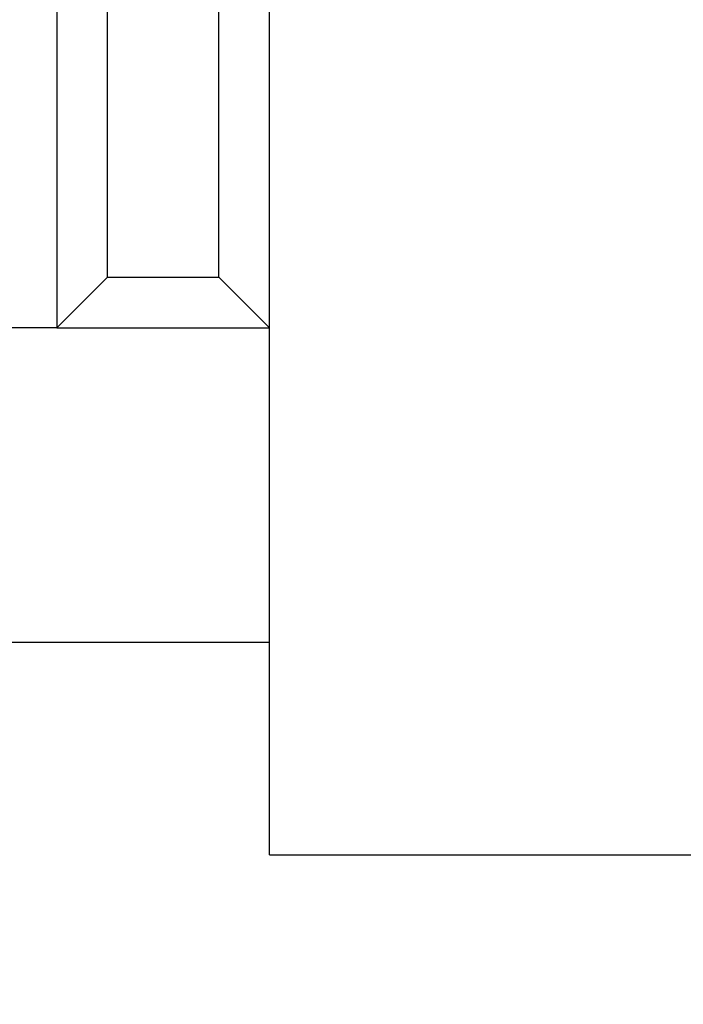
# Model space of a CAD drawing. Header units: millimetres. Extents: x 5 to 418, y 2 to 292.
# Tile 7 of 24: x 100.45 to 101.76, y 161.65 to 163.6. Entities that reach past the tile are written whole.
import ezdxf

# ---------------------------------------------------------------- set-up
doc = ezdxf.new("R2010")
doc.units = ezdxf.units.MM

msp = doc.modelspace()

# ---------------------------------------------------------------- linework, layer by layer
at = {"color": 7, "linetype": 'Continuous', "lineweight": 25}
for p, q in [((100.5255, 164.1674), (100.5255, 162.9871)), ((100.6255, 163.0871), (100.6255, 164.1116)), ((100.8455, 163.0871), (100.8455, 163.8621)), ((100.9455, 162.9871), (100.9455, 163.7621)), ((100.5255, 162.9871), (100.6255, 163.0871)), ((100.6255, 163.0871), (100.8455, 163.0871)), ((100.9455, 162.9871), (100.8455, 163.0871)), ((100.5255, 162.9871), (99.3453, 162.9871)), ((100.5255, 162.9871), (100.9455, 162.9871)), ((100.9455, 162.3671), (100.9455, 162.9871)), ((99.543, 162.3671), (100.9455, 162.3671)), ((100.9455, 161.9471), (100.9455, 162.3671)), ((100.9455, 161.9471), (104.0955, 161.9471))]:
    msp.add_line(p, q, dxfattribs=at)
for centre, radius, start, end in [((102.5584, 161.0484), 7.125, 0, 180), ((102.5584, 161.0484), 7, 0, 180), ((102.5584, 161.0484), 3.9, 22.6199, 157.3801), ((102.5205, 160.9921), 3.75, 147.8593, 32.1407), ((102.5205, 160.9921), 3.65, 148.7229, 31.2771)]:
    msp.add_arc(centre, radius, start, end, dxfattribs=at)
msp.add_open_spline([(102.4185, 155.9562), (102.3661, 155.9561), (102.258, 155.9558), (102.091, 155.962), (101.9147, 155.974), (101.7291, 155.9933), (101.5346, 156.0208), (101.3316, 156.0577), (101.0876, 156.1124), (100.8103, 156.1901), (100.5389, 156.2847), (100.2401, 156.4067), (99.8357, 156.6024), (99.345, 156.9099), (98.6745, 157.4586), (97.9775, 158.278), (97.4929, 159.2543), (97.2546, 160.0859), (97.1702, 160.6197), (97.1414, 161.0535), (97.1399, 161.3556), (97.1554, 161.6809), (97.1844, 161.9527), (97.2253, 162.21), (97.2668, 162.4224), (97.3281, 162.6757), (97.4139, 162.9687), (97.4912, 163.173), (97.5324, 163.2821)], degree=3, knots=[0, 0, 0, 0, 0.015144, 0.031216, 0.048226, 0.06618, 0.085083, 0.104936, 0.125736, 0.157272, 0.188028, 0.20868, 0.25044, 0.317597, 0.375325, 0.500177, 0.624912, 0.686773, 0.749481, 0.780521, 0.812247, 0.836657, 0.874521, 0.891097, 0.911899, 0.936968, 0.966334, 1, 1, 1, 1], dxfattribs=at)

doc.saveas('drawing.dxf')
